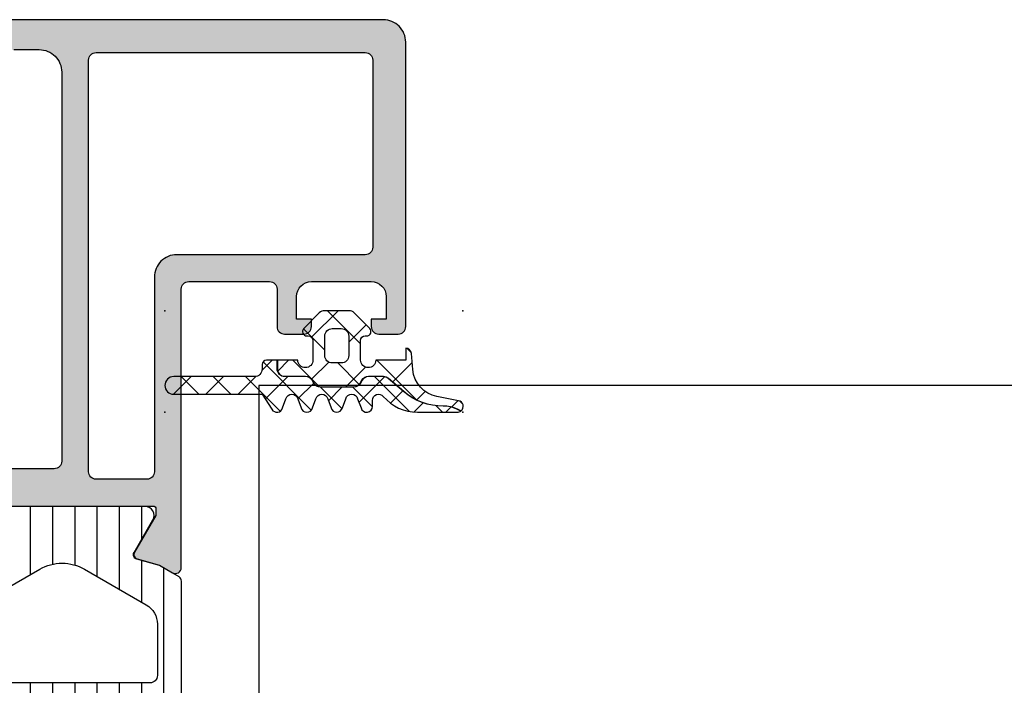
# Model space of a CAD drawing. Header units: millimetres. Extents: x 247761 to 294611, y 172579 to 236863.
# Tile 221 of 256: x 268170 to 268236, y 174668 to 174712. Entities that reach past the tile are written whole.
import ezdxf

# ---------------------------------------------------------------- set-up
doc = ezdxf.new("R2010")
doc.units = ezdxf.units.MM
doc.layers.add('FASÁDA DETAILNÍ', color=4, linetype='Continuous')
doc.layers.add('NOVA', color=240, linetype='Continuous')

# ---------------------------------------------------------------- blocks, each defined once
blk = doc.blocks.new('A$C69D17D4D')
at = {"layer": 'FASÁDA DETAILNÍ'}
h = blk.add_hatch(color=256, dxfattribs=at)
edge = h.paths.add_edge_path(flags=16)
edge.add_ellipse((-6469.200171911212, 1338.481925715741), major_axis=(-0.4999740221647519, 0), ratio=1, start_angle=-90.00297707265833, end_angle=0.0029770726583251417, ccw=False)
edge.add_line((-6469.200145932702, 1338.981899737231), (-6451.200145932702, 1338.981899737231))
edge.add_ellipse((-6451.200119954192, 1338.481925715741), major_axis=(-0.4999740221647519, 0), ratio=1, start_angle=179.9970229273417, end_angle=270.00297707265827, ccw=False)
edge.add_line((-6450.700145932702, 1338.481899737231), (-6450.700145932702, 1325.981899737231))
edge.add_ellipse((-6451.200167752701, 1325.981921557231), major_axis=(-0.5000218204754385, 0), ratio=1, start_angle=90.00250027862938, end_angle=179.9974997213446, ccw=False)
edge.add_line((-6451.200145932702, 1325.481899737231), (-6463.803196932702, 1325.481899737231))
edge.add_ellipse((-6463.803198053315, 1323.981900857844), major_axis=(-1.499998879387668, 0), ratio=1, start_angle=-90.00004280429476, end_angle=4.280428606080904e-05)
edge.add_line((-6465.303196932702, 1323.981899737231), (-6465.303196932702, 1310.981911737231))
edge.add_ellipse((-6465.803196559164, 1310.981911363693), major_axis=(-0.49999962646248, 0), ratio=1, start_angle=89.99995719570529, end_angle=180.0000428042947, ccw=False)
edge.add_line((-6465.803196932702, 1310.481911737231), (-6469.200145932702, 1310.481911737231))
edge.add_ellipse((-6469.20014630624, 1310.981911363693), major_axis=(-0.49999962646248, 0), ratio=1, start_angle=-4.280429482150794e-05, end_angle=90.00004280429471, ccw=False)
edge.add_line((-6469.700145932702, 1310.981911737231), (-6469.700145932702, 1338.481899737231))
edge = h.paths.add_edge_path()
edge.add_line((-6498.500140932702, 1339.681911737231), (-6498.500140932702, 1336.681911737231))
edge.add_line((-6498.500140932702, 1336.681911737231), (-6496.500140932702, 1336.681911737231))
edge.add_arc((-6496.500114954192, 1337.181885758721), 0.4999740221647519, 269.9970229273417, 360.0029770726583)
edge.add_line((-6496.000140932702, 1337.181911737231), (-6496.000140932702, 1337.681911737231))
edge.add_line((-6496.000140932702, 1337.681911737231), (-6497.000140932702, 1337.681911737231))
edge.add_line((-6497.000140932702, 1337.681911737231), (-6497.000140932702, 1338.681911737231))
edge.add_arc((-6496.000076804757, 1338.681847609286), 1.000064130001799, 90.00367402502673, 179.9963259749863, ccw=False)
edge.add_line((-6496.000140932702, 1339.681911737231), (-6492.000140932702, 1339.681911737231))
edge.add_arc((-6492.000170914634, 1338.6818817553), 1.000029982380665, 0.0017177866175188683, 89.99828221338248, ccw=False)
edge.add_line((-6491.000140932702, 1338.681911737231), (-6491.000140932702, 1337.681911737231))
edge.add_line((-6491.000140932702, 1337.681911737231), (-6492.000140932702, 1337.681911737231))
edge.add_line((-6492.000140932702, 1337.681911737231), (-6492.000140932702, 1337.181911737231))
edge.add_arc((-6491.500135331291, 1337.181917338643), 0.5000056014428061, 180.0006418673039, 269.9993581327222)
edge.add_line((-6491.500140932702, 1336.681911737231), (-6488.700137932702, 1336.681911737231))
edge.add_arc((-6488.700137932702, 1337.181911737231), 0.5, 270, 450)
edge.add_line((-6488.700137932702, 1337.681911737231), (-6489.000140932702, 1337.681911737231))
edge.add_arc((-6489.000130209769, 1338.181922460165), 0.5000107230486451, 180.0012287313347, 269.99877126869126, ccw=False)
edge.add_line((-6489.500140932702, 1338.181911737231), (-6489.500140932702, 1338.681911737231))
edge.add_arc((-6489.000073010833, 1338.681843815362), 0.500067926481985, 90.00778221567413, 179.9922177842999, ccw=False)
edge.add_line((-6489.000140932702, 1339.181911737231), (-6477.700145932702, 1339.181911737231))
edge.add_arc((-6477.700167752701, 1338.681889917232), 0.5000218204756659, 0.0025002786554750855, 89.99749972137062, ccw=False)
edge.add_line((-6477.200145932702, 1338.681911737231), (-6477.200145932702, 1338.181911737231))
edge.add_arc((-6477.700083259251, 1338.18184906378), 0.4999373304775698, -90.00718274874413, 0.007182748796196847, ccw=False)
edge.add_line((-6477.700145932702, 1337.681911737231), (-6478.000148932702, 1337.681911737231))
edge.add_arc((-6478.000086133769, 1337.181848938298), 0.5000628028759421, 90.00719532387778, 179.9928046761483)
edge.add_line((-6478.500148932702, 1337.181911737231), (-6478.500148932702, 1332.681911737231))
edge.add_arc((-6478.000143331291, 1332.681917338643), 0.5000056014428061, 180.0006418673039, 269.9993581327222)
edge.add_line((-6478.000148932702, 1332.181911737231), (-6477.200145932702, 1332.181911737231))
edge.add_arc((-6477.200119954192, 1332.681885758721), 0.4999740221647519, 269.9970229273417, 360.0029770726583)
edge.add_line((-6476.700145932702, 1332.681911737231), (-6476.700145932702, 1334.681911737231))
edge.add_arc((-6476.200078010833, 1334.681843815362), 0.500067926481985, 90.00778221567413, 179.9922177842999, ccw=False)
edge.add_line((-6476.200145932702, 1335.181911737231), (-6475.700145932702, 1335.181911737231))
edge.add_arc((-6475.700083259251, 1335.68184906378), 0.499937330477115, 269.9928172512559, 360.0071827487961)
edge.add_line((-6475.200145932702, 1335.681911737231), (-6475.200145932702, 1338.681911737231))
edge.add_arc((-6474.700090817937, 1338.681856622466), 0.500055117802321, 90.00631499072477, 179.9936850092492, ccw=False)
edge.add_line((-6474.700145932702, 1339.181911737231), (-6473.000148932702, 1339.181911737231))
edge.add_arc((-6473.000117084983, 1337.681943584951), 1.499968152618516, -0.0012165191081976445, 90.0012165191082, ccw=False)
edge.add_line((-6471.500148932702, 1337.681911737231), (-6471.500148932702, 1311.681911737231))
edge.add_arc((-6472.000128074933, 1311.681890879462), 0.4999791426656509, -90.00239022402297, 0.002390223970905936, ccw=False)
edge.add_line((-6472.000148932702, 1311.181911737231), (-6476.200145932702, 1311.181911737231))
edge.add_arc((-6476.200140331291, 1311.681917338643), 0.5000056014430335, 180.0006418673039, 269.99935813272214, ccw=False)
edge.add_line((-6476.700145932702, 1311.681911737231), (-6476.700145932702, 1313.681911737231))
edge.add_arc((-6477.200167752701, 1313.681889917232), 0.5000218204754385, 0.002500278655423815, 89.99749972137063)
edge.add_line((-6477.200145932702, 1314.181911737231), (-6478.000148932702, 1314.181911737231))
edge.add_arc((-6478.000096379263, 1313.681859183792), 0.5000525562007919, 90.00602154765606, 179.993978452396)
edge.add_line((-6478.500148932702, 1313.681911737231), (-6478.500148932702, 1308.681910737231))
edge.add_line((-6478.500148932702, 1308.681910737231), (-6478.282827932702, 1307.924021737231))
edge.add_arc((-6478.571206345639, 1307.841330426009), 0.2999999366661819, -52.09518532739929, 16.000024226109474, ccw=False)
edge.add_arc((-6478.202595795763, 1307.367910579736), 0.3000001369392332, 127.9047180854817, 179.9999699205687)
edge.add_line((-6478.502595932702, 1307.367910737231), (-6478.502593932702, 1305.303763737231))
edge.add_arc((-6478.102594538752, 1305.303763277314), 0.3999993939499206, 179.9999341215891, 291.9737695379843)
edge.add_line((-6477.952921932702, 1304.932821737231), (-6475.929692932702, 1305.749182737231))
edge.add_arc((-6476.004529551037, 1305.934652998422), 0.19999934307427, 291.9739078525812, 384.14109237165)
edge.add_line((-6475.822021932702, 1306.016449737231), (-6476.890341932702, 1308.400134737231))
edge.add_arc((-6476.707833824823, 1308.481931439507), 0.1999997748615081, 89.18009939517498, 204.1410254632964, ccw=False)
edge.add_line((-6476.704971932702, 1308.681910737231), (-6465.400891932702, 1308.681911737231))
edge.add_arc((-6465.39246021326, 1308.490497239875), 0.1916001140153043, -1.0444500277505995, 92.52222189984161, ccw=False)
edge.add_line((-6465.200891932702, 1308.487004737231), (-6465.200891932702, 1308.066420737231))
edge.add_line((-6465.200891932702, 1308.066420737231), (-6466.632626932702, 1305.600808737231))
edge.add_arc((-6466.373289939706, 1305.449997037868), 0.2999997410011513, 149.8208038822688, 254.0000282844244)
edge.add_line((-6466.455980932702, 1305.161618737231), (-6464.963819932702, 1304.733747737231))
edge.add_line((-6464.963819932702, 1304.733747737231), (-6464.100544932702, 1304.235335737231))
edge.add_arc((-6463.900544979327, 1304.581745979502), 0.4000000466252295, 240.0000115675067, 359.9999652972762)
edge.add_line((-6463.500544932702, 1304.581745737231), (-6463.500891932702, 1308.689676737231))
edge.add_line((-6463.500891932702, 1308.689676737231), (-6463.503196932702, 1323.181733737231))
edge.add_arc((-6463.003197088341, 1323.181911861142), 0.4999998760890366, 89.99998216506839, 180.0204115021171, ccw=False)
edge.add_line((-6463.003196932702, 1323.681911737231), (-6457.600154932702, 1323.681911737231))
edge.add_arc((-6457.600154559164, 1323.181912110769), 0.49999962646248, -4.28042947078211e-05, 90.00004280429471, ccw=False)
edge.add_line((-6457.100154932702, 1323.181911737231), (-6457.100154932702, 1320.681911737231))
edge.add_arc((-6456.60015530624, 1320.681911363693), 0.49999962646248, 179.9999571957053, 270.0000428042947)
edge.add_line((-6456.600154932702, 1320.181911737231), (-6455.300151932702, 1320.181911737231))
edge.add_arc((-6455.300131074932, 1320.681890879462), 0.4999791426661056, 269.997609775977, 360.002390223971)
edge.add_line((-6454.800151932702, 1320.681911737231), (-6454.800151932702, 1321.181911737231))
edge.add_line((-6454.800151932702, 1321.181911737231), (-6455.800151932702, 1321.181911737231))
edge.add_line((-6455.800151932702, 1321.181911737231), (-6455.800151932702, 1322.681911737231))
edge.add_arc((-6454.800120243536, 1322.681880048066), 1.000031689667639, 90.00181559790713, 179.998184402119, ccw=False)
edge.add_line((-6454.800151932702, 1323.681911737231), (-6450.800151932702, 1323.681911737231))
edge.add_arc((-6450.800221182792, 1322.681842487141), 1.00006925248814, 0.003967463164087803, 89.99603253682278, ccw=False)
edge.add_line((-6449.800151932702, 1322.681911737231), (-6449.800151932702, 1321.181911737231))
edge.add_line((-6449.800151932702, 1321.181911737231), (-6450.800151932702, 1321.181911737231))
edge.add_line((-6450.800151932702, 1321.181911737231), (-6450.800151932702, 1320.681911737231))
edge.add_arc((-6450.300177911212, 1320.681885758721), 0.4999740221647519, 179.9970229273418, 270.0029770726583)
edge.add_line((-6450.300151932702, 1320.181911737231), (-6449.000148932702, 1320.181911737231))
edge.add_arc((-6449.000154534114, 1320.681917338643), 0.5000056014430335, 270.0006418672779, 359.9993581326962)
edge.add_line((-6448.500148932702, 1320.681911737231), (-6448.500148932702, 1339.681911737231))
edge.add_arc((-6450.000119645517, 1339.681941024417), 1.499970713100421, 359.9988812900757, 450.0011187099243)
edge.add_line((-6450.000148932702, 1341.181911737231), (-6497.000140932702, 1341.181911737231))
edge.add_arc((-6497.000080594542, 1339.681851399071), 1.500060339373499, 90.00230465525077, 179.9976953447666)
h = blk.add_hatch(dxfattribs=at)
h.set_pattern_fill('ANSI37', color=256, scale=0.625, angle=90, style=0)
h.set_pattern_definition([(135, (0, 0), (-1.403165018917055, -1.403165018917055), []), (225, (0, 0), (1.403165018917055, -1.403165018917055), [])])
edge = h.paths.add_edge_path()
edge.add_arc((-6455.110072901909, 1320.345933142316), 0.2900050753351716, 494.9975633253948, 629.9994892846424)
edge.add_line((-6455.110075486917, 1320.055928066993), (-6455.010081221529, 1320.055928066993))
edge.add_arc((-6455.010081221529, 1319.745928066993), 0.3099999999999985, 359.9999999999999, 450.0000000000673, ccw=False)
edge.add_line((-6454.700081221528, 1319.745928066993), (-6454.700081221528, 1318.445952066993))
edge.add_arc((-6455.210081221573, 1318.445952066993), 0.5100000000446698, 181.1235201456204, 360.00000000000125, ccw=False)
edge.add_line((-6455.719983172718, 1318.43595205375), (-6457.078591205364, 1318.435950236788))
edge.add_line((-6457.078591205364, 1318.435950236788), (-6457.078591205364, 1317.84594993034))
edge.add_arc((-6456.588591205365, 1317.84594993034), 0.4900000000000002, 180.0000000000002, 270)
edge.add_line((-6456.588591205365, 1317.35594993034), (-6455.188593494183, 1317.35594993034))
edge.add_arc((-6455.188593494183, 1316.84594993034), 0.5099999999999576, 390.00000000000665, 450.0000000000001, ccw=False)
edge.add_line((-6454.746920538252, 1317.10094993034), (-6454.631450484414, 1316.90094993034))
edge.add_arc((-6454.207098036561, 1317.14594993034), 0.4900000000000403, 210.0000000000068, 270.0000000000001)
edge.add_line((-6454.207098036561, 1316.65594993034), (-6451.970088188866, 1316.65594993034))
edge.add_arc((-6451.970088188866, 1317.14594993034), 0.4899999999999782, 270.0000000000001, 330.0000000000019)
edge.add_line((-6451.545735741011, 1316.90094993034), (-6451.430265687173, 1317.10094993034))
edge.add_arc((-6450.988592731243, 1316.84594993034), 0.5100000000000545, 449.9999999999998, 510.00000000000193, ccw=False)
edge.add_line((-6450.988592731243, 1317.35594993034), (-6449.990995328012, 1317.35594993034))
edge.add_arc((-6449.990995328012, 1316.850016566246), 0.5059333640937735, 409.3588191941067, 449.99999999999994, ccw=False)
edge.add_line((-6449.661470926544, 1317.233920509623), (-6448.635239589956, 1316.353053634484))
edge.add_arc((-6446.034042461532, 1319.38351156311), 3.993732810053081, 229.3588191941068, 270.618869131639)
edge.add_arc((-6445.969195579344, 1313.380128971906), 2.010000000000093, 423.34520873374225, 450.61886913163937, ccw=False)
edge.add_line((-6445.067481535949, 1315.176517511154), (-6444.80044566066, 1315.042476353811))
edge.add_arc((-6445.045415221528, 1315.345940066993), 0.3900003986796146, 308.9120293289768, 438.9894375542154)
edge.add_line((-6444.970929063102, 1315.728761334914), (-6446.409019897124, 1316.008362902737))
edge.add_arc((-6446.025407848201, 1317.981416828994), 2.010000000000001, 184.9952493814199, 258.9975035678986, ccw=False)
edge.add_line((-6448.027773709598, 1317.806399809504), (-6448.121555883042, 1318.879359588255))
edge.add_arc((-6448.510122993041, 1318.845938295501), 0.3900017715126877, 364.9160046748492, 448.5301263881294)
edge.add_line((-6448.50011893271, 1319.235811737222), (-6448.50011893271, 1318.435940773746))
edge.add_line((-6448.50011893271, 1318.435940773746), (-6450.500198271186, 1318.435952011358))
edge.add_arc((-6451.010100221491, 1318.445952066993), 0.5100000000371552, 180, 358.8764750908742, ccw=False)
edge.add_line((-6451.520100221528, 1318.445952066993), (-6451.520100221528, 1319.745928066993))
edge.add_arc((-6451.210100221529, 1319.745928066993), 0.3100000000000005, 449.99999999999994, 539.9999999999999, ccw=False)
edge.add_line((-6451.210100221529, 1320.055928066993), (-6451.11007522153, 1320.055928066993))
edge.add_arc((-6451.110103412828, 1320.345943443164), 0.2900153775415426, 270.0055695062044, 404.9966855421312)
edge.add_line((-6450.905019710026, 1320.551003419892), (-6451.945584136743, 1321.592300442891))
edge.add_arc((-6452.292188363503, 1321.245940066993), 0.4900000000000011, 404.9798378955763, 449.9999999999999)
edge.add_line((-6452.292188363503, 1321.735940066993), (-6453.92823680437, 1321.735940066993))
edge.add_arc((-6453.92823680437, 1321.245940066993), 0.4899999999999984, 450.0000000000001, 495.0276992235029)
edge.add_line((-6454.274886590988, 1321.592254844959), (-6455.315128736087, 1320.551006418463))
edge = h.paths.add_edge_path()
edge.add_arc((-6453.41010403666, 1318.745918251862), 0.4999901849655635, 180, 269.9999999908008, ccw=False)
edge.add_line((-6453.910094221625, 1318.745918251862), (-6453.910094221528, 1320.045928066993))
edge.add_arc((-6453.410112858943, 1320.045946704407), 0.4999813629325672, 89.9978642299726, 180.0021357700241, ccw=False)
edge.add_line((-6453.410094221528, 1320.545928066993), (-6452.81008722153, 1320.545928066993))
edge.add_arc((-6452.810068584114, 1320.045946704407), 0.4999813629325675, 359.997864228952, 450.002135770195, ccw=False)
edge.add_line((-6452.310087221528, 1320.045928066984), (-6452.310087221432, 1318.745918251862))
edge.add_arc((-6452.810077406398, 1318.745918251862), 0.4999901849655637, 270, 360, ccw=False)
edge.add_line((-6452.810077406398, 1318.245928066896), (-6453.41010403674, 1318.245928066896))
h = blk.add_hatch(dxfattribs=at)
h.set_pattern_fill('ANSI37', color=256, scale=0.48, angle=90, style=0)
h.set_pattern_definition([(135, (0, 0), (-1.077630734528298, -1.077630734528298), []), (225, (0, 0), (1.077630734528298, -1.077630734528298), [])])
edge = h.paths.add_edge_path()
edge.add_line((-6455.71430739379, 1315.852523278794), (-6455.487048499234, 1315.245465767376))
edge.add_arc((-6455.110212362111, 1315.345940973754), 0.3900009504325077, 194.9293687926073, 345.070631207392)
edge.add_line((-6454.733376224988, 1315.245465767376), (-6454.506117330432, 1315.852523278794))
edge.add_arc((-6454.110212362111, 1315.745939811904), 0.4100009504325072, 375.06763367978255, 524.9323663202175, ccw=False)
edge.add_line((-6453.71430739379, 1315.852523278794), (-6453.487048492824, 1315.245465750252))
edge.add_arc((-6453.110212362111, 1315.345939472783), 0.390000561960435, 194.9291583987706, 345.0708416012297)
edge.add_line((-6452.733376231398, 1315.245465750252), (-6452.506117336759, 1315.85252326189))
edge.add_arc((-6452.110212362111, 1315.745941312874), 0.4100005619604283, 375.06742474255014, 524.9325713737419, ccw=False)
edge.add_line((-6451.714307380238, 1315.852523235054), (-6451.487052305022, 1315.245465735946))
edge.add_arc((-6451.110169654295, 1315.345952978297), 0.3900489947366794, 194.9293168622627, 359.9999999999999)
edge.add_line((-6450.720120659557, 1315.345952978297), (-6450.720120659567, 1315.745942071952))
edge.add_arc((-6450.310120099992, 1315.745942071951), 0.4100005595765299, 400.3199356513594, 539.9999999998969, ccw=False)
edge.add_arc((-6447.717833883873, 1317.945911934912), 2.989972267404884, 220.3199378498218, 270.0013304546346)
edge.add_line((-6447.717764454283, 1314.955939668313), (-6445.045972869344, 1314.955940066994))
edge.add_arc((-6445.045415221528, 1315.345940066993), 0.3900003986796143, 269.9180747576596, 305.6405699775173)
edge.add_line((-6444.818162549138, 1315.02899127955), (-6445.076453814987, 1315.158642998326))
edge.add_arc((-6445.969195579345, 1313.380128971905), 1.990000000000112, 423.3452087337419, 450.6188691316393)
edge.add_arc((-6446.034042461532, 1319.38351156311), 4.013732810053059, 229.3588191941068, 270.618869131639, ccw=False)
edge.add_line((-6448.648265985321, 1316.337877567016), (-6449.674497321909, 1317.218744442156))
edge.add_arc((-6449.990995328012, 1316.850016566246), 0.4859333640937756, 409.3588191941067, 449.9999999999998)
edge.add_line((-6449.990995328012, 1317.33594993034), (-6450.988592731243, 1317.33594993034))
edge.add_arc((-6450.988592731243, 1316.84594993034), 0.4900000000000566, 450.0000000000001, 510.0000000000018)
edge.add_line((-6451.412945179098, 1317.09094993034), (-6451.528415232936, 1316.89094993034))
edge.add_arc((-6451.970088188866, 1317.14594993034), 0.5099999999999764, 269.9999999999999, 330.0000000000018, ccw=False)
edge.add_line((-6451.970088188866, 1316.63594993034), (-6454.207098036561, 1316.63594993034))
edge.add_arc((-6454.207098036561, 1317.14594993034), 0.5100000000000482, 210.000000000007, 269.9999999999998, ccw=False)
edge.add_line((-6454.64877099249, 1316.89094993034), (-6454.764241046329, 1317.09094993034))
edge.add_arc((-6455.188593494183, 1316.84594993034), 0.4899999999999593, 390.000000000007, 449.9999999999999)
edge.add_line((-6455.188593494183, 1317.33594993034), (-6456.588591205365, 1317.33594993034))
edge.add_arc((-6456.588591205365, 1317.84594993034), 0.509999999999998, 179.9999999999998, 270, ccw=False)
edge.add_line((-6457.098591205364, 1317.84594993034), (-6457.098591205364, 1318.435950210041))
edge.add_line((-6457.098591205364, 1318.435950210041), (-6457.810212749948, 1318.43594925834))
edge.add_arc((-6457.810212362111, 1318.14594925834), 0.2900000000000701, 450.0000766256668, 540.0000000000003)
edge.add_line((-6458.100212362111, 1318.14594925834), (-6458.10021236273, 1317.845964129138))
edge.add_arc((-6458.61003434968, 1317.845782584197), 0.5098220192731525, 269.97571351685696, 360.0204027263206, ccw=False)
edge.add_line((-6458.610250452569, 1317.335960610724), (-6464.010213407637, 1317.335930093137))
edge.add_arc((-6464.010210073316, 1316.745931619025), 0.5899984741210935, 450.0003238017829, 630.0000000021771)
edge.add_line((-6464.010210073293, 1316.155933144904), (-6458.104801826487, 1316.155933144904))
edge.add_line((-6458.104801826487, 1316.155933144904), (-6457.448098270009, 1315.151178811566))
edge.add_arc((-6457.110210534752, 1315.345939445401), 0.3899997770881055, 209.9594211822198, 345.0702409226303)
edge.add_line((-6456.733376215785, 1315.245461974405), (-6456.506117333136, 1315.852523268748))
edge.add_arc((-6456.110212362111, 1315.745939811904), 0.4100009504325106, 375.0676336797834, 524.9323677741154, ccw=False)
h = blk.add_hatch(dxfattribs=at)
h.set_pattern_fill('ANSI31', color=256, scale=0.468, angle=45, style=0)
h.set_pattern_definition([(90, (-6463.500120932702, 1263.181939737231), (-1.4859, 3.33066907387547e-16), [])])
edge = h.paths.add_edge_path(flags=16)
edge.add_line((-6465.848220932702, 1281.270417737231), (-6468.070930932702, 1279.987055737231))
edge.add_ellipse((-6469.070803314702, 1281.718780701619), major_axis=(-1.999654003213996, 0), ratio=1, start_angle=60.000045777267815, end_angle=120.00150144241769, ccw=False)
edge.add_line((-6470.070628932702, 1279.987028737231), (-6471.200146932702, 1280.639156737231))
edge.add_ellipse((-6469.700143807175, 1283.237236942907), major_axis=(-3.000005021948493, 0), ratio=1, start_angle=16.00005471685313, end_angle=59.99998644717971, ccw=False)
edge.add_line((-6472.583932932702, 1282.410320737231), (-6473.636580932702, 1286.081342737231))
edge.add_ellipse((-6473.15594990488, 1286.219161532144), major_axis=(-0.5000002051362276, 0), ratio=1, start_angle=-90.00079895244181, end_angle=16.000007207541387, ccw=False)
edge.add_line((-6473.155942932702, 1286.719161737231), (-6465.598189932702, 1286.719051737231))
edge.add_ellipse((-6465.598199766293, 1286.219051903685), major_axis=(-0.4999998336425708, 0), ratio=1, start_angle=179.9991787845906, end_angle=269.9988731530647, ccw=False)
edge.add_line((-6465.098199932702, 1286.219044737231), (-6465.098255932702, 1282.569395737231))
edge.add_ellipse((-6466.598255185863, 1282.569435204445), major_axis=(-1.49999925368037, 0), ratio=1, start_angle=120.00152725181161, end_angle=179.9984924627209, ccw=False)
edge = h.paths.add_edge_path(flags=16)
edge.add_line((-6465.598171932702, 1288.319053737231), (-6473.901501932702, 1288.319180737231))
edge.add_ellipse((-6473.901493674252, 1288.819181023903), major_axis=(-0.500000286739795, 0), ratio=1, start_angle=15.999943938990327, end_angle=89.99905365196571, ccw=False)
edge.add_line((-6474.382124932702, 1288.681362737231), (-6476.089051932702, 1294.634124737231))
edge.add_ellipse((-6475.608421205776, 1294.7719437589), major_axis=(-0.4999999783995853, 0), ratio=1, start_angle=-90.00094802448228, end_angle=16.000041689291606, ccw=False)
edge.add_line((-6475.608412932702, 1295.271943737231), (-6465.598058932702, 1295.271773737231))
edge.add_ellipse((-6465.598071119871, 1294.77177355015), major_axis=(-0.5000001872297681, 0), ratio=1, start_angle=179.9991047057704, end_angle=269.9986034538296, ccw=False)
edge.add_line((-6465.098070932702, 1294.771765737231), (-6465.098160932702, 1288.819045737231))
edge.add_ellipse((-6465.598161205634, 1288.819054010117), major_axis=(-0.5000002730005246, 0), ratio=1, start_angle=89.99877076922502, end_angle=179.9990519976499, ccw=False)
edge = h.paths.add_edge_path(flags=16)
edge.add_line((-6476.147207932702, 1302.636077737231), (-6472.970817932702, 1304.469966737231))
edge.add_ellipse((-6471.470818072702, 1301.87188698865), major_axis=(-3.000002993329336, 0), ratio=1, start_angle=239.9985082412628, end_angle=299.99996390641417, ccw=False)
edge.add_line((-6469.970748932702, 1304.469926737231), (-6465.847865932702, 1302.089431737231))
edge.add_ellipse((-6466.597901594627, 1300.790413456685), major_axis=(-1.500000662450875, 0), ratio=1, start_angle=179.9984828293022, end_angle=239.9984416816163, ccw=False)
edge.add_line((-6465.097900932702, 1300.790373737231), (-6465.097991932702, 1297.371759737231))
edge.add_ellipse((-6465.597991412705, 1297.371773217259), major_axis=(-0.499999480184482, 0), ratio=1, start_angle=89.9985653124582, end_angle=179.9984553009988, ccw=False)
edge.add_line((-6465.598003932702, 1296.871773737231), (-6475.897318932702, 1296.871954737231))
edge.add_ellipse((-6475.897300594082, 1297.871955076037), major_axis=(-1.00000033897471, 0), ratio=1, start_angle=-0.0015275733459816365, end_angle=89.99894927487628, ccw=False)
edge.add_line((-6476.897300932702, 1297.871981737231), (-6476.897207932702, 1301.337079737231))
edge.add_ellipse((-6475.397207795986, 1301.337039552), major_axis=(-1.500000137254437, 0), ratio=1, start_angle=300.0000030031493, end_angle=359.99846503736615, ccw=False)
edge = h.paths.add_edge_path()
edge.add_line((-6478.497075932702, 1304.483883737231), (-6478.497297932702, 1297.930820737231))
edge.add_arc((-6473.497300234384, 1297.930653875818), 4.999997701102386, 179.9980879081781, 196.0000237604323)
edge.add_line((-6478.303605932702, 1296.552465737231), (-6474.034994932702, 1281.666047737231))
edge.add_arc((-6474.515625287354, 1281.528229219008), 0.499999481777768, -90.00007395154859, 15.999997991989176, ccw=False)
edge.add_line((-6474.515625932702, 1281.028229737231), (-6478.398999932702, 1281.028229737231))
edge.add_arc((-6478.399019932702, 1280.028229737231), 1.0000000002, 89.99885408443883, 269.9988540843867)
edge.add_line((-6478.399039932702, 1279.028229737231), (-6473.700703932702, 1279.028041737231))
edge.add_line((-6473.700703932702, 1279.028041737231), (-6473.700703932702, 1278.871989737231))
edge.add_arc((-6473.400703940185, 1278.871989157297), 0.29999999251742, 179.9998892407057, 248.0261541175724)
edge.add_line((-6473.512958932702, 1278.593782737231), (-6471.101056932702, 1277.620595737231))
edge.add_arc((-6471.175893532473, 1277.435124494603), 0.2000002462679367, -24.14098223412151, 68.02620228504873, ccw=False)
edge.add_line((-6470.993384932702, 1277.353327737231), (-6471.709884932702, 1275.754642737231))
edge.add_arc((-6471.02547917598, 1275.447904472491), 0.7499997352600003, 155.8589415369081, 270.0000185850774)
edge.add_line((-6471.025478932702, 1274.697904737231), (-6465.917929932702, 1274.697904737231))
edge.add_arc((-6465.917930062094, 1275.297904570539), 0.5999998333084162, 270.0000123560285, 390.1429248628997)
edge.add_line((-6465.399064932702, 1275.599199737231), (-6466.660280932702, 1277.771156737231))
edge.add_arc((-6466.400848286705, 1277.921805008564), 0.300000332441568, 106.0000690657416, 210.1430306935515, ccw=False)
edge.add_line((-6466.483539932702, 1278.210183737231), (-6464.969067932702, 1278.644450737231))
edge.add_line((-6464.969067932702, 1278.644450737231), (-6463.648295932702, 1279.406998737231))
edge.add_arc((-6463.798296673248, 1279.666805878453), 0.2999999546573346, 300.000168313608, 362.4633047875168)
edge.add_line((-6463.498573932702, 1279.679699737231), (-6463.498573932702, 1303.669353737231))
edge.add_arc((-6463.797909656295, 1303.689308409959), 0.3000001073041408, 356.1861237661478, 419.9998522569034)
edge.add_line((-6463.647908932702, 1303.949115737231), (-6464.968714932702, 1304.711683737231))
edge.add_line((-6464.968714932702, 1304.711683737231), (-6466.483185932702, 1305.145950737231))
edge.add_arc((-6466.400494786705, 1305.434329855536), 0.3000005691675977, 149.857081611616, 254.0000432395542, ccw=False)
edge.add_line((-6466.659927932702, 1305.584977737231), (-6465.398711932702, 1307.756933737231))
edge.add_arc((-6465.917577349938, 1308.058229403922), 0.6000003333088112, 329.8570476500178, 449.9999601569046)
edge.add_line((-6465.917576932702, 1308.658229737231), (-6475.821176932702, 1308.658229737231))
edge.add_arc((-6475.82117767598, 1307.908229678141), 0.750000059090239, 89.99994321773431, 204.1410202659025)
edge.add_line((-6476.505583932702, 1307.601491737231), (-6475.789083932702, 1306.002806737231))
edge.add_arc((-6475.971592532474, 1305.921009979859), 0.2000002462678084, -68.02620228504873, 24.140982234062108, ccw=False)
edge.add_line((-6475.896755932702, 1305.735538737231), (-6478.309330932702, 1304.762079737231))
edge.add_arc((-6478.197076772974, 1304.483873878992), 0.2999991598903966, 111.9737385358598, 179.9981172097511)
for points in [[(-6474.700145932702, 1339.181911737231), (-6473.000148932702, 1339.181911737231), (-6473.000148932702, 1339.181911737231, -0.414226), (-6471.500148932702, 1337.681911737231), (-6471.500148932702, 1311.681911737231), (-6471.500148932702, 1311.681911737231, -0.414238), (-6472.000148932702, 1311.181911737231), (-6476.200145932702, 1311.181911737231)], [(-6476.704971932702, 1308.681910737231), (-6465.400891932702, 1308.681911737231), (-6465.400891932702, 1308.681911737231, -0.432566), (-6465.200891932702, 1308.487004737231), (-6465.200891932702, 1308.066420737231), (-6466.632626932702, 1305.600808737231), (-6466.632626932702, 1305.600808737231, 0.488701), (-6466.455980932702, 1305.161618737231), (-6464.963819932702, 1304.733747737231), (-6464.100544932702, 1304.235335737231), (-6464.100544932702, 1304.235335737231, 0.57735), (-6463.500544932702, 1304.581745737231), (-6463.500891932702, 1308.689676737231), (-6463.503196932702, 1323.181733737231), (-6463.503196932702, 1323.181733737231, -0.414318), (-6463.003196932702, 1323.681911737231), (-6457.600154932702, 1323.681911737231), (-6457.600154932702, 1323.681911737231, -0.414214), (-6457.100154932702, 1323.181911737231), (-6457.100154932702, 1320.681911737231), (-6457.100154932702, 1320.681911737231, 0.414214), (-6456.600154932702, 1320.181911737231), (-6455.300151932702, 1320.181911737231), (-6455.300151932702, 1320.181911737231, 0.414238), (-6454.800151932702, 1320.681911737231), (-6454.800151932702, 1321.181911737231), (-6455.800151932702, 1321.181911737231), (-6455.800151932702, 1322.681911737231), (-6455.800151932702, 1322.681911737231, -0.414195), (-6454.800151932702, 1323.681911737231), (-6450.800151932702, 1323.681911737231), (-6450.800151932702, 1323.681911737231, -0.414173), (-6449.800151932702, 1322.681911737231), (-6449.800151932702, 1321.181911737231), (-6450.800151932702, 1321.181911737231), (-6450.800151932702, 1320.681911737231), (-6450.800151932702, 1320.681911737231, 0.414244), (-6450.300151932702, 1320.181911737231), (-6449.000148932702, 1320.181911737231), (-6449.000148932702, 1320.181911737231, 0.414207), (-6448.500148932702, 1320.681911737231), (-6448.500148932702, 1339.681911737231), (-6448.500148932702, 1339.681911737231, 0.414225), (-6450.000148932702, 1341.181911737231), (-6497.000140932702, 1341.181911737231)], [(-6463.498573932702, 1279.679699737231), (-6463.498573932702, 1303.669353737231), (-6463.498573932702, 1303.669353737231, 0.285866), (-6463.647908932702, 1303.949115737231), (-6464.968714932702, 1304.711683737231), (-6466.483185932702, 1305.145950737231), (-6466.483185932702, 1305.145950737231, -0.488505), (-6466.659927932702, 1305.584977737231), (-6465.398711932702, 1307.756933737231), (-6465.398711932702, 1307.756933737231, 0.578182), (-6465.917576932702, 1308.658229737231), (-6475.821176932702, 1308.658229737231)]]:
    blk.add_lwpolyline(points, format="xyb", dxfattribs=at)
at = {"layer": 'FASÁDA DETAILNÍ', "extrusion": (0, 0, -1)}
for points in [[(6469.700145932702, 1338.481899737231, 0.414244), (6469.200145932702, 1338.981899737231), (6451.200145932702, 1338.981899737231), (6451.200145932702, 1338.981899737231, 0.414244), (6450.700145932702, 1338.481899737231), (6450.700145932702, 1325.981899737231), (6450.700145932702, 1325.981899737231, 0.414188), (6451.200145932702, 1325.481899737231), (6463.803196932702, 1325.481899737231), (6463.803196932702, 1325.481899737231, -0.414214), (6465.303196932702, 1323.981899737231), (6465.303196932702, 1310.981911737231), (6465.303196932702, 1310.981911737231, 0.414214), (6465.803196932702, 1310.481911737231), (6469.200145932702, 1310.481911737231), (6469.200145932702, 1310.481911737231, 0.414214), (6469.700145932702, 1310.981911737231), (6469.700145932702, 1338.481899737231)], [(6476.147207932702, 1302.636077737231), (6472.970817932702, 1304.469966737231), (6472.970817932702, 1304.469966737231, 0.267956), (6469.970748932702, 1304.469926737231), (6465.847865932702, 1302.089431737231), (6465.847865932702, 1302.089431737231, 0.267949), (6465.097900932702, 1300.790373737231), (6465.097991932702, 1297.371759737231), (6465.097991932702, 1297.371759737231, 0.414213), (6465.598003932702, 1296.871773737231), (6475.897318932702, 1296.871954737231), (6475.897318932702, 1296.871954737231, 0.414216), (6476.897300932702, 1297.871981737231), (6476.897207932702, 1301.337079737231), (6476.897207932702, 1301.337079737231, 0.267942), (6476.147207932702, 1302.636077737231)]]:
    blk.add_lwpolyline(points, format="xyb", close=True, dxfattribs=at)
at = {"layer": 'FASÁDA DETAILNÍ', "color": 7}
for points in [[(-6455.315128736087, 1320.551006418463, 0.6681907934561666), (-6455.110075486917, 1320.055928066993), (-6455.010081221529, 1320.055928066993, -0.41421356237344), (-6454.700081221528, 1319.745928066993), (-6454.700081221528, 1318.445952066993, -0.9902431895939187), (-6455.719983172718, 1318.43595205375), (-6457.078591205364, 1318.435950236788), (-6457.078591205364, 1317.84594993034, 0.4142135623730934), (-6456.588591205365, 1317.35594993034), (-6455.188593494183, 1317.35594993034, -0.267949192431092), (-6454.746920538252, 1317.10094993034), (-6454.631450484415, 1316.90094993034, 0.2679491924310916), (-6454.207098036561, 1316.65594993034), (-6451.970088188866, 1316.65594993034, 0.267949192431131), (-6451.545735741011, 1316.90094993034), (-6451.430265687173, 1317.10094993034, -0.2679491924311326), (-6450.988592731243, 1317.35594993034), (-6449.990995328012, 1317.35594993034, -0.1792130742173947), (-6449.661470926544, 1317.233920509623), (-6448.635239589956, 1316.353053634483, 0.1820014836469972), (-6445.990905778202, 1315.390011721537, -0.1195687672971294), (-6445.067481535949, 1315.176517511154), (-6444.80044566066, 1315.042476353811, 0.6375452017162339), (-6444.970929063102, 1315.728761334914), (-6446.409019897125, 1316.008362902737, -0.3346062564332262), (-6448.027773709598, 1317.806399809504), (-6448.121555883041, 1318.879359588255, 0.381933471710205), (-6448.50011893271, 1319.235811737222), (-6448.50011893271, 1318.435940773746), (-6450.500198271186, 1318.435952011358, -0.9902431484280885), (-6451.520100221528, 1318.445952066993), (-6451.520100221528, 1319.745928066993, -0.414213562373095), (-6451.210100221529, 1320.055928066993), (-6451.11007522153, 1320.055928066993, 0.6681225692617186), (-6450.905019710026, 1320.551003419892), (-6451.945584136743, 1321.59230044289, 0.1990038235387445), (-6452.292188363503, 1321.735940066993), (-6453.92823680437, 1321.735940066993, 0.199038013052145), (-6454.274886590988, 1321.592254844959), (-6455.315128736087, 1320.551006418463)], [(-6453.41010403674, 1318.245928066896, -0.4142135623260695), (-6453.910094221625, 1318.745918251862), (-6453.910094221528, 1320.045928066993, -0.4142353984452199), (-6453.410094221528, 1320.545928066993), (-6452.81008722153, 1320.545928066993, -0.4142353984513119), (-6452.310087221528, 1320.045928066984), (-6452.310087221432, 1318.745918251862, -0.4142135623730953), (-6452.810077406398, 1318.245928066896), (-6453.41010403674, 1318.245928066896)], [(-6455.71430739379, 1315.852523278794), (-6455.487048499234, 1315.245465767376, 0.7683067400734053), (-6454.733376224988, 1315.245465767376), (-6454.506117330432, 1315.852523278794, -0.7663896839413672), (-6453.71430739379, 1315.852523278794), (-6453.487048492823, 1315.245465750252, 0.7683096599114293), (-6452.733376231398, 1315.245465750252), (-6452.50611733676, 1315.85252326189, -0.766392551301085), (-6451.714307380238, 1315.852523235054), (-6451.487052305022, 1315.245465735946, 0.8775222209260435), (-6450.720120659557, 1315.345952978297), (-6450.720120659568, 1315.745942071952, -0.6981291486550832), (-6449.997517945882, 1316.01123502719, 0.2202365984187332), (-6447.717764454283, 1314.955939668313), (-6445.045972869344, 1314.955940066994, 0.1571434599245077), (-6444.818162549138, 1315.02899127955), (-6445.076453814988, 1315.158642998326, 0.1195687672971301), (-6445.990689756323, 1315.370012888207, -0.1820014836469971), (-6448.648265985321, 1316.337877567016), (-6449.67449732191, 1317.218744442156, 0.1792130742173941), (-6449.990995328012, 1317.33594993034), (-6450.988592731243, 1317.33594993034, 0.2679491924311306), (-6451.412945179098, 1317.09094993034), (-6451.528415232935, 1316.89094993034, -0.2679491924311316), (-6451.970088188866, 1316.63594993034), (-6454.207098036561, 1316.63594993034, -0.2679491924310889), (-6454.64877099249, 1316.89094993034), (-6454.764241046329, 1317.09094993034, 0.2679491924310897), (-6455.188593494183, 1317.33594993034), (-6456.588591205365, 1317.33594993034, -0.4142135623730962), (-6457.098591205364, 1317.84594993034), (-6457.098591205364, 1318.435950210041), (-6457.810212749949, 1318.43594925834, 0.4142131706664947), (-6458.100212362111, 1318.14594925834), (-6458.10021236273, 1317.845964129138, -0.414442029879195), (-6458.610250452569, 1317.335960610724), (-6464.010213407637, 1317.335930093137, 0.999997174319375), (-6464.010210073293, 1316.155933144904), (-6458.104801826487, 1316.155933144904), (-6457.448098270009, 1315.151178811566, 0.6688782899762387), (-6456.733376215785, 1315.245461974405), (-6456.506117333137, 1315.852523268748, -0.7663896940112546), (-6455.71430739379, 1315.852523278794)]]:
    blk.add_lwpolyline(points, format="xyb", close=True, dxfattribs=at)
at = {"layer": 'FASÁDA DETAILNÍ'}
blk.add_lwpolyline([(-6377.354742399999, 1272.74602788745), (-5989.663965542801, 1272.74602788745), (-5989.663965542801, 1316.74602788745), (-6377.354742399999, 1316.74602788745), (-6458.325621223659, 1316.74602788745), (-6458.325621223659, 1272.74602788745)], close=True, dxfattribs=at)
for p in [(-6464.600121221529, 1321.735940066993), (-6444.670121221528, 1321.735940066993), (-6464.600121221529, 1314.955940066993), (-6444.670121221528, 1314.955940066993)]:
    blk.add_point(p, dxfattribs=at)

msp = doc.modelspace()

# ---------------------------------------------------------------- block references
at = {"layer": 'NOVA', "ltscale": 300}
msp.add_blockref('A$C69D17D4D', (274644.5174331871, 173371.2585875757), dxfattribs=at)

doc.saveas('drawing.dxf')
